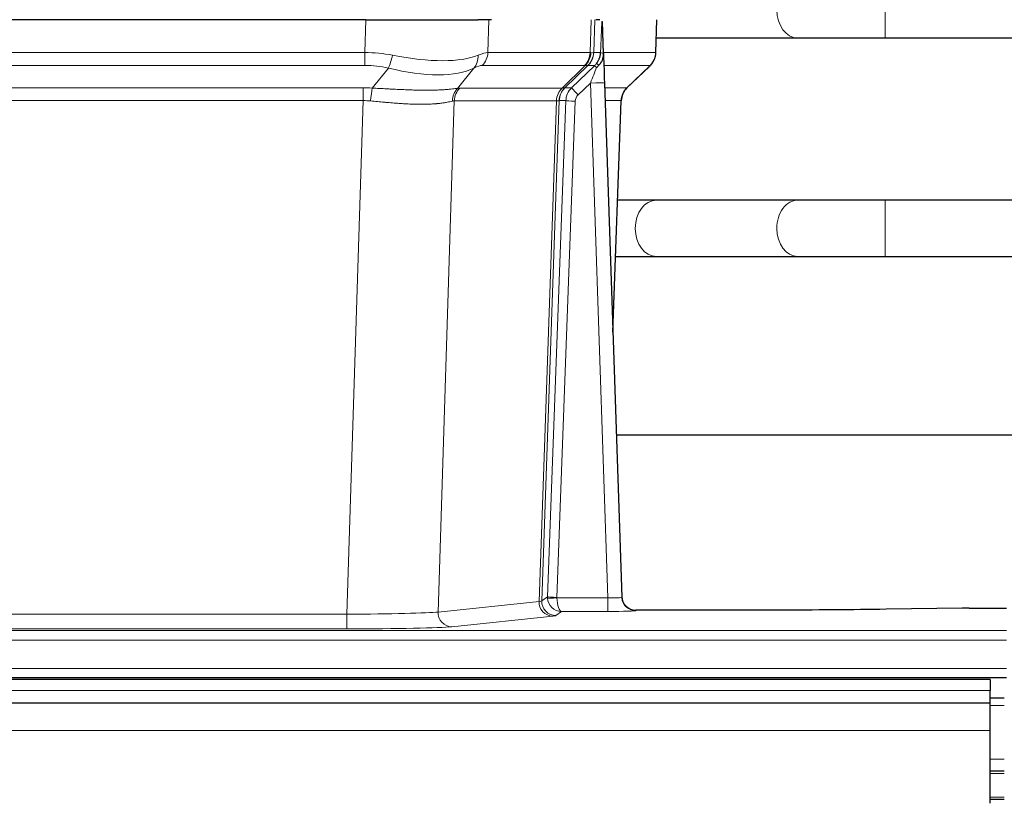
# Model space of a CAD drawing. Header units: inches. Extents: x 0 to 17820, y -10 to 12600.
# Tile 169 of 256: x 4570 to 4779, y 10579 to 10745. Entities that reach past the tile are written whole.
import ezdxf

# ---------------------------------------------------------------- set-up
doc = ezdxf.new("R2010")
doc.units = ezdxf.units.IN
doc.layers.add('1', color=7, linetype='Continuous', true_color=0xffffff)

msp = doc.modelspace()

# ---------------------------------------------------------------- linework, layer by layer
at = {"layer": '1', "color": 110, "linetype": 'Continuous', "lineweight": 13}
for p, q in [((4753.968, 10741.354), (4753.968, 10753.354)), ((4643.254, 10738.254), (4643.445, 10745.249)), ((4669.627, 10745.249), (4669.436, 10738.254)), ((4691.184, 10738.254), (4691.427, 10745.249)), ((4692.212, 10745.249), (4691.969, 10738.254)), ((4705.167, 10738.254), (4705.415, 10745.249)), ((4735.385, 10741.354), (4735.391, 10741.354)), ((4428.413, 10738.254), (4643.254, 10738.254)), ((4643.254, 10735.517), (4643.254, 10738.254)), ((4669.436, 10738.254), (4691.184, 10738.254)), ((4691.969, 10738.254), (4693.43, 10738.254)), ((4694.039, 10738.254), (4705.167, 10738.254)), ((4643.254, 10735.517), (4428.413, 10735.517)), ((4690.001, 10735.517), (4668.254, 10735.517)), ((4685.221, 10730.708), (4690.167, 10735.505)), ((4690.713, 10735.505), (4685.821, 10730.761)), ((4687.258, 10730.767), (4692.185, 10735.517)), ((4692.185, 10735.517), (4690.751, 10735.517)), ((4703.949, 10735.517), (4694.129, 10735.517)), ((4699.041, 10730.744), (4703.854, 10735.325)), ((4644.825, 10730.69), (4648.278, 10734.958)), ((4666.477, 10734.958), (4662.984, 10730.641)), ((4691.256, 10731.774), (4688.647, 10729.259)), ((4694.95, 10622.233), (4691.256, 10731.774)), ((4428.755, 10730.766), (4642.912, 10730.766)), ((4642.912, 10728.028), (4642.912, 10730.766)), ((4663.487, 10730.708), (4685.221, 10730.708)), ((4685.846, 10730.767), (4687.258, 10730.767)), ((4694.288, 10730.767), (4699.028, 10730.767)), ((4642.912, 10728.028), (4428.755, 10728.028)), ((4639.439, 10618.743), (4642.912, 10728.028)), ((4662.305, 10727.988), (4658.847, 10619.212)), ((4684.039, 10727.988), (4662.305, 10727.988)), ((4680.332, 10621.459), (4684.045, 10727.988)), ((4684.628, 10728.032), (4680.918, 10621.572)), ((4682.146, 10622.469), (4686.038, 10728.032)), ((4688.035, 10727.891), (4684.144, 10622.328)), ((4686.038, 10728.032), (4684.628, 10728.032)), ((4697.81, 10728.032), (4694.38, 10728.032)), ((4696.037, 10678.919), (4697.81, 10728.032)), ((4753.968, 10694.854), (4753.968, 10706.854)), ((4735.385, 10694.854), (4735.409, 10694.854)), ((4680.918, 10621.572), (4682.146, 10622.469)), ((4684.145, 10622.233), (4694.95, 10622.233)), ((4694.95, 10622.233), (4694.95, 10619.338)), ((4658.847, 10619.212), (4680.332, 10621.459)), ((4432.229, 10618.743), (4639.439, 10618.743)), ((4639.439, 10618.743), (4639.439, 10615.639)), ((4683.241, 10618.342), (4661.756, 10616.095)), ((4685.108, 10619.338), (4683.914, 10618.466)), ((4694.95, 10619.338), (4685.108, 10619.338)), ((4700.931, 10619.628), (4700.941, 10619.496)), ((4291.834, 10615.274), (4779.834, 10615.274)), ((4639.439, 10615.639), (4432.229, 10615.639)), ((4291.834, 10613.205), (4779.834, 10613.205)), ((4291.834, 10607.179), (4779.834, 10607.179)), ((4776.334, 10602.489), (3799.334, 10602.489)), ((4779.334, 10599.331), (4776.326, 10599.331)), ((4776.334, 10593.996), (3799.334, 10593.996)), ((4779.334, 10587.891), (4776.326, 10587.891)), ((4779.334, 10584.854), (4776.326, 10584.854)), ((4779.334, 10579.854), (4776.326, 10579.854))]:
    msp.add_line(p, q, dxfattribs=at)
at = {"layer": '1', "color": 2, "linetype": 'Continuous', "lineweight": 25}
for p, q in [((4643.445, 10745.249), (4428.222, 10745.249)), ((4643.445, 10745.249), (4667.304, 10745.249)), ((4670.199, 10745.249), (4667.304, 10745.249)), ((4693.238, 10745.249), (4692.453, 10745.249)), ((4694.045, 10738.088), (4693.818, 10744.818)), ((4705.183, 10738.238), (4705.431, 10745.249)), ((4705.293, 10741.354), (4735.385, 10741.354)), ((4753.968, 10741.354), (4856.373, 10741.354)), ((4694.047, 10738.038), (4694.045, 10738.088)), ((4699.033, 10730.724), (4703.77, 10735.233)), ((4694.254, 10731.77), (4697.943, 10622.394)), ((4696.042, 10678.746), (4697.822, 10728.019)), ((4735.385, 10706.854), (4705.282, 10706.854)), ((4859.534, 10706.854), (4753.968, 10706.854)), ((4705.282, 10694.854), (4735.385, 10694.854)), ((4753.968, 10694.854), (4859.534, 10694.854)), ((4864.853, 10656.862), (4696.762, 10656.862)), ((4697.943, 10622.394), (4697.95, 10622.26)), ((4770.377, 10620.037), (4754.213, 10619.792)), ((4771.876, 10620.047), (4779.834, 10620.047)), ((4730.834, 10619.628), (4700.931, 10619.628)), ((4776.334, 10604.854), (3799.334, 10604.854)), ((4291.834, 10605.249), (4779.834, 10605.249)), ((4776.334, 10604.854), (4776.334, 10602.489)), ((4776.334, 10599.854), (4776.334, 10602.489)), ((4776.334, 10599.854), (3799.334, 10599.854)), ((4779.334, 10600.854), (4776.326, 10600.854)), ((4776.334, 10593.996), (4776.334, 10599.854)), ((4776.334, 10578.513), (4776.334, 10593.996)), ((4779.334, 10585.354), (4776.326, 10585.354)), ((4779.334, 10579.354), (4776.326, 10579.354))]:
    msp.add_line(p, q, dxfattribs=at)
at = {"layer": '1', "color": 110, "linetype": 'Continuous', "lineweight": 13}
for centre, major_axis, ratio, start_param, end_param in [((4735.385, 10747.354), (0, -6), 0.7432941, 4.712389, 6.2831853), ((4642.605, 10715.394), (26.983, 1.545), 0.8452785, 1.2775604, 1.4983912), ((4648.278, 10737.836), (-0.881, -3.902), 0.2224052, 0.7930597, 1.5799958), ((4643.508, 10748.484), (-26.677, 8.186), 0.3267204, 1.882912, 2.7667489), ((4663.781, 10737.836), (1.736, -3.604), 0.8689501, 0.3464596, 1.1333957), ((4642.605, 10715.394), (27.492, 22.639), 0.1155218, 0.1441436, 0.3649744), ((4665.558, 10738.394), (0, -4), 0.9702957, 0.7679449, 1.5358897), ((4687.305, 10738.394), (0, -4), 0.9702957, 0.7679449, 1.5358897), ((4687.471, 10738.382), (-0.603, -3.954), 0.9772749, 0.9153799, 1.6837369), ((4687.936, 10738.382), (1.703, -3.619), 0.9971774, 0.3287851, 1.0971421), ((4687.974, 10738.394), (0, -4), 0.9993908, 0.7679449, 1.5358897), ((4664.174, 10715.394), (27.661, 22.629), 0.117212, 0.1096857, 0.1416659), ((4665.325, 10748.484), (-26.658, 10.191), 0.0473724, 2.9456198, 3.0909709), ((4664.174, 10715.394), (27.808, 22.856), 0.0163197, 0.0204946, 0.0524747), ((4695.428, 10738.185), (-1.999, 0.077), 0.1036431, 0.0350743, 0.8106069), ((4701.172, 10738.394), (0, 4), 0.9993908, 3.9095375, 4.6774824), ((4642.605, 10712.517), (16.721, 16.271), 0.9721633, 0.5640914, 0.7849223), ((4645.301, 10712.517), (23.46, 22.829), 0.1194803, 0.122173, 0.3430038), ((4666.87, 10712.517), (23.636, 22.829), 0.1185165, 0.0901185, 0.1220987), ((4665.325, 10748.484), (-25.449, 12.923), 0.0600246, 2.9512599, 3.096611), ((4666.951, 10712.517), (23.81, 22.997), 0.0168485, 0.0174428, 0.0494228), ((4689.409, 10738.394), (3.533, 1.889), 0.9978056, 4.9883712, 5.1348716), ((4693.574, 10734.078), (1.388, -1.44), 0.0242285, 3.1658454, 3.9417885), ((4694.16, 10734.733), (1.583, -1.222), 0.0276319, 3.169255, 3.9405385), ((4680.134, 10712.517), (23.826, 22.997), 0.016839, 6.1714068, 6.3006297), ((4643.508, 10748.484), (-25.873, 10.634), 0.4068526, 1.919368, 2.8032049), ((4691.256, 10731.844), (1.856, 4.567), 0.0053314, 4.6992705, 5.4949999), ((4691.256, 10731.669), (2.998, 0.101), 0.0348797, 6.2820091, 7.8528054), ((4642.123, 10706.766), (17.528, 16.98), 0.9676454, 0.7049963, 0.7848438), ((4644.825, 10727.812), (0.32, 3.987), 0.0824896, 0.7712526, 1.5399639), ((4665.68, 10727.763), (-0.926, 3.891), 0.9457602, 0.5436933, 1.3082514), ((4666.183, 10727.831), (0, 4), 0.9702957, 0.7679449, 1.5315264), ((4639.421, 10706.599), (24.592, 23.931), 0.1189226, 0.1216051, 0.196623), ((4687.917, 10727.831), (0, 4), 0.9702957, 0.7679449, 1.5315264), ((4687.923, 10727.831), (-0.019, 4), 0.9702844, 0.7633847, 1.5270253), ((4688.598, 10727.884), (-1.442, 3.731), 0.998056, 0.3995344, 1.1665625), ((4688.623, 10727.89), (0, 4), 0.9993908, 0.7679449, 1.5351916), ((4661.009, 10706.749), (24.848, 24.014), 0.0168509, 0.0174344, 0.0398876), ((4690.035, 10727.89), (2.83, 2.828), 0.9993905, 1.5533428, 2.3205896), ((4688.647, 10729.328), (1.388, -1.44), 0.0242285, 3.1658454, 4.7375178), ((4690.035, 10727.82), (1.703, 1.052), 0.998638, 1.7848012, 2.5520479), ((4701.805, 10727.89), (0, -4), 0.9993908, 3.9095375, 4.6767843), ((4674.16, 10706.75), (24.879, 24.014), 0.016827, 6.2565923, 6.3006169), ((4642.123, 10703.889), (2.819, 24.028), 0.8253154, 0.0219437, 0.1017912), ((4642.117, 10703.722), (20.559, 24.143), 0.1188179, 0.0965282, 0.1715462), ((4663.787, 10703.873), (20.849, 24.157), 0.0182438, 0.0122069, 0.0346604), ((4688.035, 10727.961), (1.999, -0.074), 0.0348758, 3.1764983, 4.7136745), ((4676.937, 10703.872), (20.882, 24.158), 0.0154016, 6.2548756, 6.2989002), ((4705.282, 10700.854), (0, -6), 0.7432941, 3.1415927, 4.712389), ((4735.385, 10700.854), (0, -6), 0.7432941, 3.1412, 4.712389), ((4705.282, 10700.854), (0, -6), 0.7432941, 4.712389, 6.2831853), ((4735.385, 10700.854), (0, -6), 0.7432941, 4.712389, 6.2831853), ((4685.144, 10622.363), (0.383, 2.976), 0.9995817, 1.663398, 1.7591635), ((4684.144, 10622.398), (1.999, -0.074), 0.0348758, 3.1764983, 4.7136745), ((4684.145, 10622.302), (-1.997, -0.118), 0.0348391, 0.0373692, 1.5687431), ((4685.108, 10622.337), (-0.98, 2.84), 0.9849493, 1.294853, 2.8045628), ((4685.144, 10622.294), (0.606, 0.798), 0.9977275, 2.1838952, 2.2796607), ((4685.108, 10622.337), (-0.028, 3), 0.3214645, 1.6026847, 3.1123946), ((4694.938, 10622.495), (-3.005, 0.103), 0.0869619, 1.577888, 3.1486843), ((4700.941, 10622.495), (-2.991, -0.235), 0.9996552, 0.0000105, 1.4923863), ((4683.241, 10621.341), (0.312, -2.984), 0.969741, 4.5720353, 6.175756), ((4660.915, 10621.487), (20.016, 0.105), 0.0266879, 6.037898, 6.2472222), ((4683.914, 10621.465), (1.769, -2.423), 0.9990158, 4.0464368, 5.6519121), ((4639.432, 10619.24), (20.013, 0.095), 0.0248544, 4.7125895, 6.0379715), ((4661.756, 10619.094), (0.312, -2.984), 0.969741, 4.5720353, 6.175756), ((4660.915, 10618.488), (23.014, 0), 0.0261612, 6.0380559, 6.2473801), ((4694.938, 10619.496), (-6.003, 0), 0.0262109, 1.5728579, 3.1436542), ((4639.432, 10616.241), (-23.012, 0), 0.0261647, 1.5710736, 2.8964556)]:
    msp.add_ellipse(centre, major_axis=major_axis, ratio=ratio, start_param=start_param, end_param=end_param, dxfattribs=at)
at = {"layer": '1', "color": 2, "linetype": 'Continuous', "lineweight": 25}
for centre, major_axis, ratio, start_param, end_param in [((4694.254, 10731.945), (-0.227, 6.726), 0.0008736, 0.4374328, 1.5967123), ((4701.077, 10738.202), (3.174, -2.434), 0.9869112, 6.1322815, 6.2830018), ((4701.818, 10727.866), (-3.886, 0.947), 0.998973, 5.7186048, 6.4862172), ((4700.93, 10622.632), (-0.15, 3), 0.998739, 1.5545356, 3.0917055), ((4771.879, 10619.968), (-3, 0), 0.0262223, 4.7133912, 5.2365954)]:
    msp.add_ellipse(centre, major_axis=major_axis, ratio=ratio, start_param=start_param, end_param=end_param, dxfattribs=at)
at = {"layer": '1', "color": 110, "linetype": 'Continuous', "lineweight": 13}
for points, knots in [([(4693.43, 10738.254), (4693.451, 10738.807), (4693.473, 10739.358), (4693.516, 10740.461), (4693.538, 10741.011), (4693.57, 10741.836), (4693.581, 10742.111), (4693.603, 10742.66), (4693.615, 10742.934), (4693.637, 10743.481), (4693.648, 10743.754), (4693.665, 10744.162), (4693.671, 10744.298), (4693.682, 10744.57), (4693.688, 10744.705), (4693.694, 10744.84)], [0, 0, 0, 0, 0.25, 0.25, 0.5, 0.5, 0.625, 0.625, 0.75, 0.75, 0.875, 0.875, 0.9375, 0.9375, 1, 1, 1, 1]), ([(4644.825, 10730.69), (4645.343, 10730.667), (4645.858, 10730.642), (4646.884, 10730.591), (4647.394, 10730.565), (4648.028, 10730.532), (4648.155, 10730.525), (4648.408, 10730.512), (4648.534, 10730.506), (4648.911, 10730.486), (4649.16, 10730.474), (4649.902, 10730.437), (4650.389, 10730.413), (4651.348, 10730.37), (4651.82, 10730.35), (4652.748, 10730.315), (4653.205, 10730.299), (4653.878, 10730.28), (4654.101, 10730.275), (4654.432, 10730.267), (4654.542, 10730.265), (4654.706, 10730.262), (4654.76, 10730.261), (4654.869, 10730.259), (4655.355, 10730.251), (4655.824, 10730.246), (4656.629, 10730.245), (4657.407, 10730.249), (4658.13, 10730.265), (4658.826, 10730.287), (4659.16, 10730.3), (4659.56, 10730.32), (4659.639, 10730.324), (4659.796, 10730.333), (4659.873, 10730.337), (4660.102, 10730.351), (4660.25, 10730.36), (4660.679, 10730.39), (4660.948, 10730.412), (4661.449, 10730.457), (4661.683, 10730.481), (4662.114, 10730.528), (4662.313, 10730.552), (4662.675, 10730.598), (4662.838, 10730.62), (4662.984, 10730.641)], [0, 0, 0, 0, 0.0625, 0.0625, 0.125, 0.125, 0.140625, 0.140625, 0.15625, 0.15625, 0.1875, 0.1875, 0.25, 0.25, 0.3125, 0.3125, 0.375, 0.375, 0.40625, 0.40625, 0.421875, 0.421875, 0.4296875, 0.4296875, 0.4375, 0.5, 0.5, 0.5625, 0.625, 0.625, 0.6875, 0.6875, 0.703125, 0.703125, 0.71875, 0.71875, 0.75, 0.75, 0.8125, 0.8125, 0.875, 0.875, 0.9375, 0.9375, 1, 1, 1, 1]), ([(4661.885, 10727.928), (4661.73, 10727.885), (4661.558, 10727.842), (4661.182, 10727.757), (4660.979, 10727.714), (4660.541, 10727.632), (4660.307, 10727.593), (4659.807, 10727.518), (4659.541, 10727.483), (4659.119, 10727.435), (4658.974, 10727.419), (4658.751, 10727.398), (4658.676, 10727.391), (4658.523, 10727.377), (4658.446, 10727.371), (4658.058, 10727.339), (4657.735, 10727.318), (4657.065, 10727.284), (4656.371, 10727.258), (4655.63, 10727.25), (4654.864, 10727.251), (4654.47, 10727.256), (4654.012, 10727.267), (4653.961, 10727.268), (4653.858, 10727.271), (4653.807, 10727.272), (4653.652, 10727.276), (4653.341, 10727.286), (4653.026, 10727.298), (4652.391, 10727.326), (4651.961, 10727.348), (4651.086, 10727.4), (4650.642, 10727.43), (4649.74, 10727.496), (4649.283, 10727.532), (4648.586, 10727.591), (4648.351, 10727.611), (4647.998, 10727.642), (4647.879, 10727.652), (4647.641, 10727.673), (4647.522, 10727.684), (4646.926, 10727.738), (4646.446, 10727.783), (4645.481, 10727.872), (4644.995, 10727.917), (4644.506, 10727.962)], [0, 0, 0, 0, 0.0625, 0.0625, 0.125, 0.125, 0.1875, 0.1875, 0.25, 0.25, 0.28125, 0.28125, 0.296875, 0.296875, 0.3125, 0.3125, 0.375, 0.375, 0.4375, 0.5, 0.5, 0.5625, 0.5625, 0.5703125, 0.5703125, 0.578125, 0.578125, 0.59375, 0.625, 0.625, 0.6875, 0.6875, 0.75, 0.75, 0.8125, 0.8125, 0.84375, 0.84375, 0.859375, 0.859375, 0.875, 0.875, 0.9375, 0.9375, 1, 1, 1, 1]), ([(4684.607, 10728.028), (4684.571, 10728.014), (4684.506, 10728.003), (4684.318, 10727.99), (4684.196, 10727.987), (4684.045, 10727.988)], [0, 0, 0, 0, 0.5, 0.5, 1, 1, 1, 1])]:
    msp.add_open_spline(points, degree=3, knots=knots, dxfattribs=at)
at = {"layer": '1', "color": 2, "linetype": 'Continuous', "lineweight": 25}
msp.add_open_spline([(4693.694, 10744.84), (4693.698, 10744.836), (4693.722, 10744.829), (4693.78, 10744.821), (4693.818, 10744.818)], degree=3, dxfattribs=at)
for points, knots in [([(4735.367, 10741.354), (4736.554, 10741.354), (4739.132, 10741.354), (4743.688, 10741.354), (4748.732, 10741.354), (4752.193, 10741.354), (4753.968, 10741.354)], [0, 0, 0, 0, 0.2501754, 0.4999946, 0.7498193, 1, 1, 1, 1]), ([(4692.577, 10735.953), (4692.594, 10735.975), (4692.61, 10735.997), (4692.643, 10736.04), (4692.659, 10736.062), (4692.705, 10736.128), (4692.736, 10736.172), (4692.823, 10736.305), (4692.877, 10736.395), (4692.978, 10736.576), (4693.024, 10736.668), (4693.088, 10736.808), (4693.109, 10736.855), (4693.148, 10736.949), (4693.167, 10736.997), (4693.22, 10737.14), (4693.252, 10737.236), (4693.308, 10737.431), (4693.332, 10737.529), (4693.374, 10737.729), (4693.391, 10737.831), (4693.41, 10737.987), (4693.416, 10738.04), (4693.425, 10738.147), (4693.428, 10738.2), (4693.43, 10738.254)], [0, 0, 0, 0, 0.03125, 0.03125, 0.0625, 0.0625, 0.125, 0.125, 0.25, 0.25, 0.375, 0.375, 0.4375, 0.4375, 0.5, 0.5, 0.625, 0.625, 0.75, 0.75, 0.875, 0.875, 0.9375, 0.9375, 1, 1, 1, 1]), ([(4693.032, 10735.554), (4693.051, 10735.578), (4693.071, 10735.6), (4693.111, 10735.644), (4693.131, 10735.665), (4693.172, 10735.707), (4693.191, 10735.728), (4693.231, 10735.769), (4693.251, 10735.79), (4693.308, 10735.853), (4693.346, 10735.895), (4693.418, 10735.982), (4693.453, 10736.026), (4693.52, 10736.116), (4693.552, 10736.162), (4693.598, 10736.234), (4693.613, 10736.257), (4693.642, 10736.306), (4693.657, 10736.331), (4693.726, 10736.455), (4693.776, 10736.557), (4693.862, 10736.767), (4693.899, 10736.876), (4693.937, 10737.016), (4693.945, 10737.044), (4693.959, 10737.101), (4693.965, 10737.129), (4693.984, 10737.215), (4693.995, 10737.273), (4694.023, 10737.446), (4694.048, 10737.679), (4694.051, 10737.917), (4694.047, 10738.038)], [0, 0, 0, 0, 0.03125, 0.03125, 0.0625, 0.0625, 0.09375, 0.09375, 0.125, 0.125, 0.1875, 0.1875, 0.25, 0.25, 0.3125, 0.3125, 0.34375, 0.34375, 0.375, 0.375, 0.5, 0.5, 0.625, 0.625, 0.65625, 0.65625, 0.6875, 0.6875, 0.75, 0.75, 0.875, 1, 1, 1, 1]), ([(4704.251, 10735.768), (4704.308, 10735.836), (4704.436, 10736.019), (4704.686, 10736.401), (4704.991, 10737.083), (4705.196, 10737.734), (4705.165, 10738.147), (4705.16, 10738.202)], [0, 0, 0, 0, 0.2255282, 0.4356233, 0.6511466, 0.9537437, 1, 1, 1, 1]), ([(4692.582, 10735.057), (4692.622, 10735.096), (4692.661, 10735.136), (4692.738, 10735.217), (4692.776, 10735.258), (4692.889, 10735.382), (4692.962, 10735.467), (4693.032, 10735.554)], [0, 0, 0, 0, 0.25, 0.25, 0.5, 0.5, 1, 1, 1, 1]), ([(4705.282, 10706.854), (4704.097, 10706.854), (4701.568, 10706.854), (4698.598, 10706.854), (4697.066, 10706.854)], [0, 0, 0, 0, 0.5098608, 1, 1, 1, 1]), ([(4753.968, 10706.854), (4752.194, 10706.854), (4748.737, 10706.854), (4743.698, 10706.854), (4739.147, 10706.854), (4736.571, 10706.854), (4735.385, 10706.854)], [0, 0, 0, 0, 0.2502062, 0.5000054, 0.749799, 1, 1, 1, 1]), ([(4696.636, 10694.854), (4696.72, 10694.854), (4698.406, 10694.854), (4701.521, 10694.854), (4704.097, 10694.854), (4705.282, 10694.854)], [0, 0, 0, 0, 0.0255978, 0.5124022, 1, 1, 1, 1]), ([(4735.385, 10694.854), (4736.571, 10694.854), (4739.147, 10694.854), (4743.698, 10694.854), (4748.737, 10694.854), (4752.194, 10694.854), (4753.968, 10694.854)], [0, 0, 0, 0, 0.250201, 0.4999946, 0.7497938, 1, 1, 1, 1]), ([(4754.213, 10619.792), (4750.68, 10619.739), (4746.878, 10619.697), (4738.995, 10619.642), (4734.914, 10619.628), (4730.834, 10619.628)], [0, 0, 0, 0, 0.5, 0.5, 1, 1, 1, 1])]:
    msp.add_open_spline(points, degree=3, knots=knots, dxfattribs=at)
at = {"layer": '1', "color": 110, "linetype": 'Continuous', "lineweight": 13}
for points, weights in [([(4685.221, 10730.708), (4685.224, 10730.708), (4685.226, 10730.709)], [0.499999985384, 0.500000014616, 0.499999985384]), ([(4684.045, 10727.988), (4684.042, 10727.988), (4684.039, 10727.988)], [0.50000001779, 0.49999998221, 0.50000001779])]:
    msp.add_rational_spline(points, weights, degree=2, dxfattribs=at)
msp.add_open_spline([(4685.226, 10730.709), (4685.39, 10730.714), (4685.652, 10730.729), (4685.786, 10730.749), (4685.821, 10730.761)], degree=3, dxfattribs=at)

doc.saveas('drawing.dxf')
